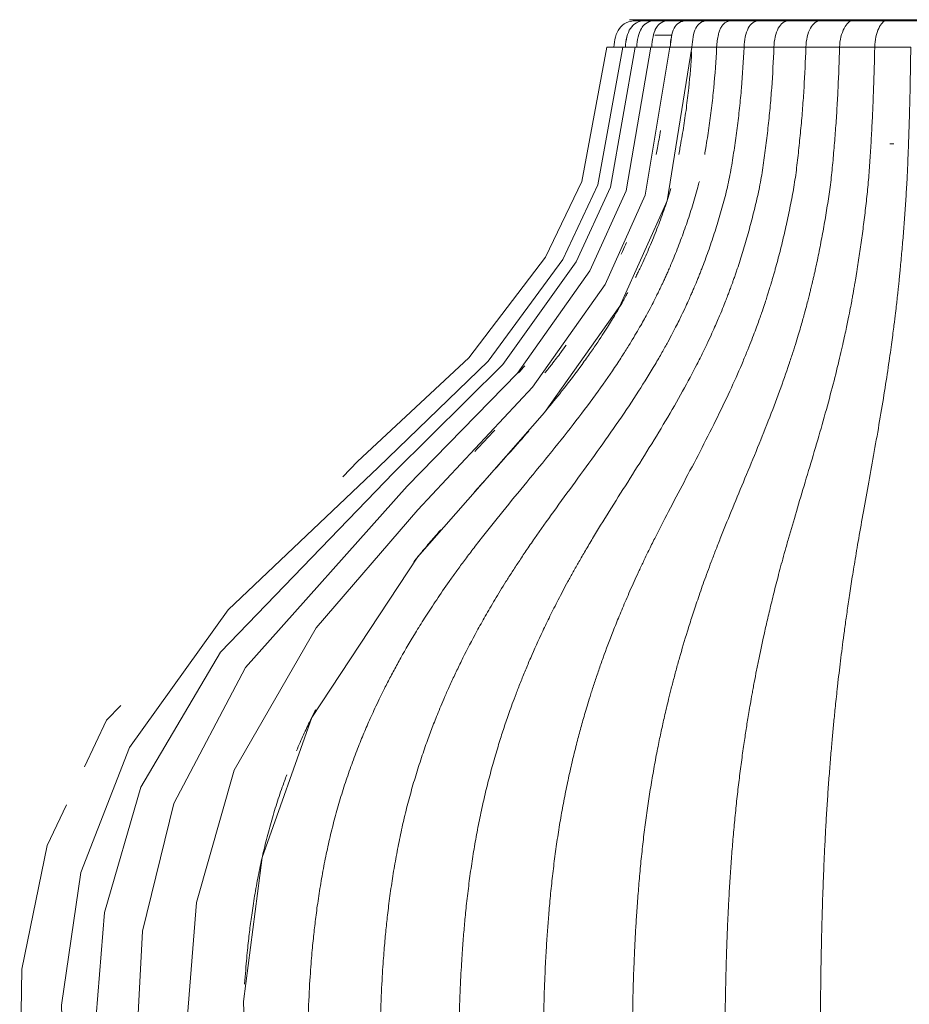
# Model space of a CAD drawing. Header units: millimetres. Extents: x 6411 to 7832, y 842 to 6668.
# Tile 4 of 14: x 6412 to 6599, y 1161 to 1368. Entities that reach past the tile are written whole.
import ezdxf

# ---------------------------------------------------------------- set-up
doc = ezdxf.new("R2010")
doc.units = ezdxf.units.MM
doc.layers.add('Lighthing Fixture Detail Wide Black', color=7, linetype='Continuous', lineweight=20)
doc.layers.add('Luminarias', color=7, linetype='Continuous', lineweight=20)

# ---------------------------------------------------------------- blocks, each defined once
blk = doc.blocks.new('28301 - ISABELLE_400_dwg-556170-Alzado_PDF')
at = {"lineweight": 9}
for p, q in [((6541.55, 1367.32), (6541.51, 1367.32)), ((6541.58, 1367.32), (6541.56, 1367.32)), ((6542.04, 1367.32), (6541.63, 1367.32)), ((6542.04, 1367.32), (6541.65, 1367.32)), ((6542.4, 1367.32), (6542.14, 1367.32)), ((6542.25, 1367.32), (6543.61, 1367.32)), ((6543.01, 1367.32), (6542.34, 1367.32)), ((6543.04, 1367.32), (6542.4, 1367.32)), ((6543.22, 1367.32), (6543.06, 1367.32)), ((6543.9, 1367.32), (6543.46, 1367.32)), ((6543.61, 1367.32), (6545.72, 1367.32)), ((6544.58, 1367.32), (6543.9, 1367.32)), ((6545.13, 1367.32), (6544.58, 1367.32)), ((6546.12, 1367.32), (6545.13, 1367.32)), ((6545.72, 1367.32), (6548.58, 1367.32)), ((6547.8, 1367.32), (6546.12, 1367.32)), ((6549.04, 1367.32), (6547.8, 1367.32)), ((6548.58, 1367.32), (6552.22, 1367.32)), ((6552.63, 1367.32), (6549.04, 1367.32)), ((6552.22, 1367.32), (6556.6, 1367.32)), ((6556.87, 1367.32), (6552.63, 1367.32)), ((6556.6, 1367.32), (6561.68, 1367.32)), ((6557.82, 1367.32), (6556.87, 1367.32)), ((6560.36, 1367.32), (6558.02, 1367.32)), ((6561.69, 1367.32), (6560.44, 1367.32)), ((6563, 1367.32), (6561.7, 1367.32)), ((6565.69, 1367.32), (6563.06, 1367.32)), ((6567.09, 1367.32), (6565.91, 1367.32)), ((6572.97, 1367.32), (6567.09, 1367.32)), ((6579.3, 1367.32), (6572.97, 1367.32)), ((6585.99, 1367.32), (6579.3, 1367.32)), ((6592.98, 1367.32), (6585.99, 1367.32)), ((6600.2, 1367.32), (6592.98, 1367.32))]:
    blk.add_line(p, q, dxfattribs=at)
at = {"lineweight": 9, "flags": 128}
for points in [[(6541.52, 1367.32), (6544.65, 1367.32), (6545.82, 1367.32), (6546.55, 1367.43), (6546.83, 1367.57)], [(6546.16, 1364.32), (6545.65, 1364.32), (6547.41, 1364.32), (6549.29, 1364.32)], [(6538.91, 1361.79), (6533.68, 1332.96), (6526.32, 1317.26), (6510.64, 1295.92), (6487.58, 1273.68), (6456.12, 1243.79), (6435.38, 1214.93), (6425.16, 1188.73), (6421.1, 1160.9), (6422.17, 1127.01), (6429.66, 1094.01), (6442.63, 1066.06), (6461.43, 1040.6), (6484.82, 1019.41), (6513.39, 1001.9), (6546.06, 989.19), (6554.13, 987.54)], [(6541.51, 1361.79), (6536.29, 1332.43), (6529.12, 1316.79), (6513.7, 1295.28), (6490.86, 1272.6), (6454.51, 1234.93), (6437.79, 1206.64), (6430.12, 1180.29), (6427.68, 1149.95), (6431.18, 1113.09), (6440.88, 1081.75), (6456.17, 1054.26), (6476.74, 1030.28), (6501.89, 1010.56), (6531.56, 995.17), (6564.74, 984.97), (6570.81, 984.18)], [(6544.81, 1361.79), (6539.61, 1331.71), (6531.98, 1314.89), (6516.78, 1293.45), (6493.63, 1269.76), (6459.72, 1231.74), (6444.69, 1203.16), (6438.13, 1176.4), (6436.48, 1144.47), (6441.01, 1106.97), (6451.48, 1075.99), (6467.52, 1048.53), (6488.41, 1025.23), (6513.81, 1006.25), (6543.18, 992.03), (6575.57, 983.23), (6593.18, 980.88), (6596.69, 980.67)], [(6548.79, 1361.79), (6543.59, 1330.78), (6535.2, 1312.06), (6519.97, 1290.47), (6495.88, 1264.8), (6474.54, 1240.04), (6457.38, 1210.19), (6449.44, 1182.4), (6446.91, 1150.84), (6450.22, 1112.09), (6459.72, 1079.24), (6474.67, 1050.73), (6494.44, 1026.55), (6518.42, 1007.06), (6546.14, 992.47), (6576.62, 983.44), (6582.67, 982.79)], [(6553.4, 1361.79), (6548.19, 1329.58), (6538.31, 1307.48), (6522.46, 1285.22), (6495.79, 1254.83), (6473.62, 1221.22), (6463.21, 1191.86), (6459.34, 1161.69), (6460.48, 1123.94), (6468.02, 1087.65), (6480.95, 1057.34), (6498.91, 1031.22), (6520.73, 1010.44), (6546.18, 994.67), (6574.23, 984.57), (6583.28, 983.25)], [(6535.53, 1361.79), (6530.29, 1333.6), (6522.65, 1317.76), (6506.63, 1296.66), (6483.25, 1274.92), (6480.15, 1271.72)], [(6433.58, 1223.73), (6430.6, 1220.66), (6425.95, 1210.9)], [(6422.16, 1202.93), (6418.1, 1194.39), (6412.81, 1168.47), (6412.35, 1136.87), (6418.22, 1103.03), (6429.85, 1074.53), (6437, 1063.92)]]:
    blk.add_lwpolyline(points, dxfattribs=at)
at = {"lineweight": 9}
for points in [[(6537.02, 1361.79), (6537.07, 1362.53), (6537.3, 1364), (6538.11, 1365.83), (6539.53, 1367.04), (6540.86, 1367.33), (6541.61, 1367.32)], [(6539.44, 1361.79), (6539.49, 1362.54), (6539.69, 1364), (6540.4, 1365.85), (6541.7, 1367.05), (6542.93, 1367.33), (6543.63, 1367.32)], [(6541.54, 1367.32), (6541.52, 1367.32), (6541.52, 1367.32), (6541.51, 1367.32)], [(6542.28, 1367.32), (6542.11, 1367.32), (6541.83, 1367.32), (6541.67, 1367.32), (6541.61, 1367.32)], [(6541.83, 1361.79), (6541.88, 1362.54), (6542.06, 1364.01), (6542.7, 1365.86), (6543.89, 1367.05), (6545.05, 1367.33), (6545.73, 1367.32)], [(6542.28, 1367.32), (6542.14, 1367.32), (6542, 1367.32), (6541.87, 1367.31)], [(6541.87, 1367.31), (6542, 1367.32), (6542.14, 1367.32), (6542.28, 1367.32)], [(6543.63, 1367.32), (6543.35, 1367.32), (6542.84, 1367.32), (6542.45, 1367.32), (6542.28, 1367.32)], [(6545.73, 1367.32), (6545.32, 1367.32), (6544.57, 1367.32), (6543.93, 1367.32), (6543.63, 1367.32)], [(6544.98, 1361.79), (6545.03, 1362.54), (6545.19, 1364.01), (6545.77, 1365.86), (6546.87, 1367.06), (6547.96, 1367.33), (6548.6, 1367.32)], [(6548.6, 1367.32), (6548.06, 1367.32), (6547.05, 1367.32), (6546.15, 1367.32), (6545.73, 1367.32)], [(6552.23, 1367.32), (6551.57, 1367.32), (6550.3, 1367.32), (6549.14, 1367.32), (6548.6, 1367.32)], [(6548.85, 1361.79), (6548.9, 1362.54), (6549.05, 1364.01), (6549.6, 1365.87), (6550.62, 1367.06), (6551.63, 1367.32), (6552.23, 1367.32)], [(6556.62, 1367.32), (6555.83, 1367.32), (6554.31, 1367.32), (6552.91, 1367.32), (6552.23, 1367.32)], [(6553.4, 1361.79), (6553.45, 1362.54), (6553.6, 1364.01), (6554.14, 1365.87), (6555.12, 1367.06), (6556.06, 1367.32), (6556.62, 1367.32)], [(6561.69, 1367.32), (6560.8, 1367.32), (6559.05, 1367.32), (6557.41, 1367.32), (6556.62, 1367.32)], [(6567.38, 1367.32), (6566.39, 1367.32), (6564.44, 1367.32), (6562.59, 1367.32), (6561.69, 1367.32)], [(6573.59, 1367.32), (6572.51, 1367.32), (6570.4, 1367.32), (6568.38, 1367.32), (6567.38, 1367.32)], [(6580.18, 1367.32), (6579.05, 1367.32), (6576.81, 1367.32), (6574.65, 1367.32), (6573.59, 1367.32)], [(6587.03, 1367.32), (6585.86, 1367.32), (6583.55, 1367.32), (6581.29, 1367.32), (6580.18, 1367.32)], [(6587.03, 1367.32), (6586.78, 1367.33), (6586.21, 1367.06), (6585.3, 1365.86), (6584.61, 1364.01), (6584.4, 1362.54), (6584.38, 1361.79)], [(6594.01, 1367.32), (6592.83, 1367.32), (6590.48, 1367.32), (6588.17, 1367.32), (6587.03, 1367.32)], [(6594.01, 1367.32), (6593.83, 1367.33), (6593.38, 1367.05), (6592.59, 1365.86), (6591.95, 1364.01), (6591.76, 1362.54), (6591.75, 1361.79)], [(6600.99, 1367.32), (6599.82, 1367.32), (6597.47, 1367.32), (6595.16, 1367.32), (6594.01, 1367.32)], [(6541.25, 1366.57), (6541.11, 1366.46), (6540.97, 1366.33), (6540.84, 1366.18)], [(6543.54, 1366.63), (6543.25, 1366.39), (6543, 1366.09), (6542.79, 1365.75)], [(6545.86, 1365.75), (6546.14, 1366.26), (6546.5, 1366.66), (6546.96, 1366.93)], [(6550.7, 1366.93), (6550.28, 1366.66), (6549.6, 1365.87), (6549.23, 1364.63), (6549.1, 1363.95)], [(6549.1, 1363.95), (6549.23, 1364.63), (6549.6, 1365.87), (6550.28, 1366.66), (6550.7, 1366.93)], [(6553.4, 1361.79), (6553.45, 1362.54), (6553.6, 1364.01), (6554.14, 1365.87), (6554.79, 1366.67), (6555.19, 1366.93)], [(6518.32, 1294.99), (6517.91, 1294.5), (6517.48, 1293.99), (6517.04, 1293.48)], [(6512.03, 1281.46), (6510.66, 1279.98), (6509.25, 1278.49), (6507.82, 1277.01)]]:
    blk.add_open_spline(points, degree=3, dxfattribs=at)
for points, knots in [([(6543.63, 1367.32), (6542.93, 1367.33), (6541.7, 1367.05), (6539.97, 1365.45), (6539.54, 1363.28), (6539.44, 1361.79)], [0, 0, 0, 0, 0.25, 0.5, 1, 1, 1, 1]), ([(6541.66, 1367.32), (6541.7, 1367.32), (6541.8, 1367.32), (6541.93, 1367.32), (6542, 1367.32)], [0.2064674, 0.2064674, 0.2064674, 0.2064674, 0.5, 0.75, 0.75, 0.75, 0.75]), ([(6545.73, 1367.32), (6545.05, 1367.33), (6543.89, 1367.05), (6542.31, 1365.46), (6541.93, 1363.29), (6541.83, 1361.79)], [0, 0, 0, 0, 0.25, 0.5, 1, 1, 1, 1]), ([(6542.27, 1367.32), (6542.43, 1367.32), (6542.68, 1367.32), (6542.97, 1367.32), (6543.05, 1367.32)], [0.0474376, 0.0474376, 0.0474376, 0.0474376, 0.5, 0.6568787, 0.6568787, 0.6568787, 0.6568787]), ([(6548.6, 1367.32), (6547.96, 1367.33), (6546.87, 1367.06), (6545.41, 1365.46), (6545.08, 1363.29), (6544.98, 1361.79)], [0, 0, 0, 0, 0.25, 0.5, 1, 1, 1, 1]), ([(6552.23, 1367.32), (6551.63, 1367.32), (6550.62, 1367.06), (6549.26, 1365.47), (6548.94, 1363.29), (6548.85, 1361.79)], [0, 0, 0, 0, 0.25, 0.5, 1, 1, 1, 1]), ([(6556.62, 1367.32), (6556.06, 1367.32), (6555.12, 1367.06), (6553.81, 1365.47), (6553.49, 1363.29), (6553.4, 1361.79)], [0, 0, 0, 0, 0.25, 0.5, 1, 1, 1, 1]), ([(6561.69, 1367.32), (6561.48, 1367.32), (6561.06, 1367.28), (6560.46, 1367.03), (6559.94, 1366.59), (6559.51, 1365.99), (6559.17, 1365.23), (6558.9, 1364.32), (6558.69, 1363.19), (6558.61, 1362.26), (6558.58, 1361.79)], [0, 0, 0, 0, 0.111111, 0.222222, 0.333333, 0.444444, 0.555556, 0.666667, 0.833333, 1, 1, 1, 1]), ([(6567.38, 1367.32), (6566.94, 1367.32), (6566.13, 1367.06), (6564.83, 1365.47), (6564.41, 1363.29), (6564.34, 1361.79)], [0, 0, 0, 0, 0.25, 0.5, 1, 1, 1, 1]), ([(6564.34, 1361.79), (6564.41, 1363.29), (6564.83, 1365.47), (6566.13, 1367.06), (6566.94, 1367.32), (6567.38, 1367.32)], [0, 0, 0, 0, 0.5, 0.75, 1, 1, 1, 1]), ([(6573.59, 1367.32), (6573.21, 1367.32), (6572.46, 1367.06), (6571.15, 1365.47), (6570.66, 1363.29), (6570.6, 1361.79)], [0, 0, 0, 0, 0.25, 0.5, 1, 1, 1, 1]), ([(6570.6, 1361.79), (6570.66, 1363.29), (6571.15, 1365.47), (6572.46, 1367.06), (6573.21, 1367.32), (6573.59, 1367.32)], [0, 0, 0, 0, 0.5, 0.75, 1, 1, 1, 1]), ([(6580.18, 1367.32), (6579.86, 1367.32), (6579.2, 1367.06), (6577.9, 1365.47), (6577.36, 1363.29), (6577.31, 1361.79)], [0, 0, 0, 0, 0.25, 0.5, 1, 1, 1, 1]), ([(6577.31, 1361.79), (6577.36, 1363.29), (6577.9, 1365.47), (6579.2, 1367.06), (6579.86, 1367.32), (6580.18, 1367.32)], [0, 0, 0, 0, 0.5, 0.75, 1, 1, 1, 1]), ([(6584.38, 1361.79), (6584.42, 1363.29), (6584.99, 1365.46), (6586.21, 1367.06), (6586.78, 1367.33), (6587.03, 1367.32)], [0, 0, 0, 0, 0.5, 0.75, 1, 1, 1, 1]), ([(6591.75, 1361.79), (6591.77, 1363.29), (6592.32, 1365.46), (6593.38, 1367.05), (6593.83, 1367.33), (6594.01, 1367.32)], [0, 0, 0, 0, 0.5, 0.75, 1, 1, 1, 1]), ([(6546.96, 1366.93), (6546.5, 1366.66), (6545.89, 1365.99), (6545.52, 1365.03), (6545.4, 1364.6)], [0.25, 0.25, 0.25, 0.25, 0.5, 0.6671914, 0.6671914, 0.6671914, 0.6671914]), ([(6555.19, 1366.93), (6554.79, 1366.67), (6553.81, 1365.47), (6553.49, 1363.29), (6553.4, 1361.79)], [0.25, 0.25, 0.25, 0.25, 0.5, 1, 1, 1, 1]), ([(6564.34, 1361.79), (6564.22, 1358.94), (6563.95, 1354.68), (6563.41, 1349.04), (6562.91, 1344.84), (6562.32, 1340.67), (6561.69, 1336.51), (6560.89, 1332.43), (6559.84, 1328.5), (6558.71, 1324.63), (6557.69, 1321.47), (6556.83, 1318.98), (6556.16, 1317.13), (6555.58, 1315.61), (6555.11, 1314.41), (6554.75, 1313.5), (6554.41, 1312.67), (6554.04, 1311.79), (6553.68, 1310.94), (6553.31, 1310.09), (6552.76, 1308.86), (6551.92, 1306.99), (6550.26, 1303.59), (6548.76, 1300.72), (6547.16, 1297.81), (6545.23, 1294.48), (6542.31, 1289.72), (6538.15, 1283.47), (6533.57, 1277), (6528.87, 1270.57), (6524.35, 1264.38), (6520.96, 1259.61), (6518.6, 1256.17), (6517.05, 1253.86), (6515.67, 1251.74), (6513.93, 1249.02), (6512.01, 1245.87), (6510.01, 1242.44), (6507.69, 1238.27), (6505.77, 1234.58), (6504.09, 1231.13), (6503.08, 1228.98), (6502.32, 1227.3), (6501.64, 1225.77), (6500.9, 1224.06), (6500.16, 1222.25), (6499.29, 1220.08), (6498.53, 1218.11), (6497.76, 1216.01), (6497.14, 1214.24), (6496.5, 1212.34), (6495.69, 1209.82), (6494.72, 1206.6), (6493.66, 1202.69), (6492.69, 1198.7), (6491.83, 1194.66), (6491.07, 1190.56), (6490.51, 1187.11), (6490.11, 1184.34), (6489.83, 1182.22), (6489.59, 1180.22), (6489.32, 1177.82), (6489.03, 1174.95), (6488.69, 1170.98), (6488.34, 1165.66), (6488.03, 1158.19), (6487.92, 1149.36), (6488.06, 1141.57), (6488.3, 1135.46), (6488.55, 1131.1), (6488.85, 1126.87), (6489.34, 1121.21), (6490.12, 1114.2), (6491.34, 1105.86), (6493.35, 1094.93), (6496.63, 1081.66), (6503.33, 1061.54), (6514.2, 1038.87), (6530.52, 1016.81), (6547.46, 1001.39), (6563.95, 991.1), (6576.77, 985.77), (6587.19, 982.83), (6593.02, 981.68), (6596.23, 981.18), (6596.82, 981.1)], [0, 0, 0, 0, 0.0263158, 0.0394737, 0.0526316, 0.0657895, 0.0789474, 0.0921053, 0.1052632, 0.1184211, 0.1315789, 0.1381579, 0.1447368, 0.1513158, 0.1546053, 0.1578947, 0.1611842, 0.1644737, 0.1710526, 0.1776316, 0.1842105, 0.1973684, 0.2039474, 0.2105263, 0.2138158, 0.2171053, 0.2236842, 0.2302632, 0.2368421, 0.2434211, 0.25, 0.2565789, 0.2598684, 0.2631579, 0.2664474, 0.2697368, 0.2763158, 0.2828947, 0.2894737, 0.3026316, 0.3092105, 0.3157895, 0.3190789, 0.3223684, 0.3289474, 0.3355263, 0.3421053, 0.3552632, 0.3618421, 0.3684211, 0.375, 0.3815789, 0.3947368, 0.4078947, 0.4210526, 0.4342105, 0.4473684, 0.4605263, 0.4671053, 0.4736842, 0.4802632, 0.4868421, 0.5, 0.5131579, 0.5263158, 0.5394737, 0.5526316, 0.5657895, 0.5723684, 0.5789474, 0.5855263, 0.5921053, 0.6052632, 0.6184211, 0.6315789, 0.6578947, 0.6842105, 0.7368421, 0.7894737, 0.8421053, 0.8815789, 0.9210526, 0.9407895, 0.9605263, 0.9649123, 0.9649123, 0.9649123, 0.9649123]), ([(6570.6, 1361.79), (6570.5, 1358.94), (6570.27, 1354.68), (6569.8, 1349.04), (6569.37, 1344.84), (6568.86, 1340.67), (6568.31, 1336.51), (6567.62, 1332.43), (6566.71, 1328.5), (6565.73, 1324.63), (6564.85, 1321.47), (6564.1, 1318.98), (6563.52, 1317.13), (6563.03, 1315.61), (6562.62, 1314.41), (6562.3, 1313.5), (6562.01, 1312.67), (6561.69, 1311.79), (6561.38, 1310.94), (6561.06, 1310.09), (6560.59, 1308.86), (6559.85, 1306.99), (6558.42, 1303.59), (6557.12, 1300.72), (6555.73, 1297.81), (6554.07, 1294.48), (6551.54, 1289.72), (6547.93, 1283.47), (6543.98, 1277), (6539.91, 1270.57), (6535.99, 1264.38), (6533.06, 1259.61), (6531.02, 1256.17), (6529.68, 1253.86), (6528.48, 1251.74), (6526.98, 1249.02), (6525.32, 1245.87), (6523.58, 1242.44), (6521.57, 1238.27), (6519.92, 1234.58), (6518.46, 1231.13), (6517.59, 1228.98), (6516.93, 1227.3), (6516.34, 1225.77), (6515.7, 1224.06), (6515.06, 1222.25), (6514.3, 1220.08), (6513.65, 1218.11), (6512.99, 1216.01), (6512.45, 1214.24), (6511.89, 1212.34), (6511.19, 1209.82), (6510.35, 1206.6), (6509.43, 1202.69), (6508.6, 1198.7), (6507.85, 1194.66), (6507.19, 1190.56), (6506.71, 1187.11), (6506.37, 1184.34), (6506.12, 1182.22), (6505.91, 1180.22), (6505.68, 1177.82), (6505.43, 1174.95), (6505.14, 1170.98), (6504.83, 1165.66), (6504.56, 1158.19), (6504.47, 1149.36), (6504.59, 1141.57), (6504.8, 1135.46), (6505.01, 1131.1), (6505.27, 1126.87), (6505.69, 1121.21), (6506.37, 1114.2), (6507.42, 1105.86), (6509.17, 1094.93), (6512, 1081.66), (6517.81, 1061.54), (6527.21, 1038.87), (6541.34, 1016.81), (6556, 1001.39), (6570.27, 991.1), (6581.36, 985.77), (6590.38, 982.83), (6595.42, 981.68), (6598.21, 981.18), (6598.71, 981.1)], [0, 0, 0, 0, 0.0263158, 0.0394737, 0.0526316, 0.0657895, 0.0789474, 0.0921053, 0.1052632, 0.1184211, 0.1315789, 0.1381579, 0.1447368, 0.1513158, 0.1546053, 0.1578947, 0.1611842, 0.1644737, 0.1710526, 0.1776316, 0.1842105, 0.1973684, 0.2039474, 0.2105263, 0.2138158, 0.2171053, 0.2236842, 0.2302632, 0.2368421, 0.2434211, 0.25, 0.2565789, 0.2598684, 0.2631579, 0.2664474, 0.2697368, 0.2763158, 0.2828947, 0.2894737, 0.3026316, 0.3092105, 0.3157895, 0.3190789, 0.3223684, 0.3289474, 0.3355263, 0.3421053, 0.3552632, 0.3618421, 0.3684211, 0.375, 0.3815789, 0.3947368, 0.4078947, 0.4210526, 0.4342105, 0.4473684, 0.4605263, 0.4671053, 0.4736842, 0.4802632, 0.4868421, 0.5, 0.5131579, 0.5263158, 0.5394737, 0.5526316, 0.5657895, 0.5723684, 0.5789474, 0.5855263, 0.5921053, 0.6052632, 0.6184211, 0.6315789, 0.6578947, 0.6842105, 0.7368421, 0.7894737, 0.8421053, 0.8815789, 0.9210526, 0.9407895, 0.9605263, 0.9649123, 0.9649123, 0.9649123, 0.9649123]), ([(6577.31, 1361.79), (6577.22, 1358.94), (6577.03, 1354.68), (6576.64, 1349.04), (6576.28, 1344.84), (6575.85, 1340.67), (6575.4, 1336.51), (6574.82, 1332.43), (6574.06, 1328.5), (6573.25, 1324.63), (6572.51, 1321.47), (6571.89, 1318.98), (6571.41, 1317.13), (6570.99, 1315.61), (6570.65, 1314.41), (6570.39, 1313.5), (6570.15, 1312.67), (6569.88, 1311.79), (6569.62, 1310.94), (6569.35, 1310.09), (6568.96, 1308.86), (6568.35, 1306.99), (6567.15, 1303.59), (6566.07, 1300.72), (6564.91, 1297.81), (6563.53, 1294.48), (6561.42, 1289.72), (6558.41, 1283.47), (6555.12, 1277), (6551.72, 1270.57), (6548.46, 1264.38), (6546.01, 1259.61), (6544.31, 1256.17), (6543.19, 1253.86), (6542.2, 1251.74), (6540.95, 1249.02), (6539.56, 1245.87), (6538.12, 1242.44), (6536.44, 1238.27), (6535.06, 1234.58), (6533.84, 1231.13), (6533.12, 1228.98), (6532.57, 1227.3), (6532.08, 1225.77), (6531.55, 1224.06), (6531.01, 1222.25), (6530.38, 1220.08), (6529.84, 1218.11), (6529.28, 1216.01), (6528.83, 1214.24), (6528.37, 1212.34), (6527.78, 1209.82), (6527.09, 1206.6), (6526.32, 1202.69), (6525.62, 1198.7), (6525, 1194.66), (6524.45, 1190.56), (6524.05, 1187.11), (6523.76, 1184.34), (6523.56, 1182.22), (6523.39, 1180.22), (6523.19, 1177.82), (6522.98, 1174.95), (6522.74, 1170.98), (6522.48, 1165.66), (6522.26, 1158.19), (6522.18, 1149.36), (6522.28, 1141.57), (6522.46, 1135.46), (6522.63, 1131.1), (6522.85, 1126.87), (6523.2, 1121.21), (6523.77, 1114.2), (6524.65, 1105.86), (6526.1, 1094.93), (6528.46, 1081.66), (6533.3, 1061.54), (6541.14, 1038.87), (6552.91, 1016.81), (6565.13, 1001.39), (6577.03, 991.1), (6586.28, 985.77), (6593.79, 982.83), (6599.47, 981.27), (6604.23, 980.44), (6607.56, 980.08), (6609.46, 979.92), (6610.42, 979.86), (6610.89, 979.85)], [0, 0, 0, 0, 0.026316, 0.039474, 0.052632, 0.065789, 0.078947, 0.092105, 0.105263, 0.118421, 0.131579, 0.138158, 0.144737, 0.151316, 0.154605, 0.157895, 0.161184, 0.164474, 0.171053, 0.177632, 0.184211, 0.197368, 0.203947, 0.210526, 0.213816, 0.217105, 0.223684, 0.230263, 0.236842, 0.243421, 0.25, 0.256579, 0.259868, 0.263158, 0.266447, 0.269737, 0.276316, 0.282895, 0.289474, 0.302632, 0.309211, 0.315789, 0.319079, 0.322368, 0.328947, 0.335526, 0.342105, 0.355263, 0.361842, 0.368421, 0.375, 0.381579, 0.394737, 0.407895, 0.421053, 0.434211, 0.447368, 0.460526, 0.467105, 0.473684, 0.480263, 0.486842, 0.5, 0.513158, 0.526316, 0.539474, 0.552632, 0.565789, 0.572368, 0.578947, 0.585526, 0.592105, 0.605263, 0.618421, 0.631579, 0.657895, 0.684211, 0.736842, 0.789474, 0.842105, 0.881579, 0.921053, 0.940789, 0.960526, 0.980263, 0.990132, 0.995066, 1, 1, 1, 1]), ([(6535.9, 1361.79), (6535.7, 1361.79), (6535.52, 1361.79), (6535.52, 1361.79), (6535.55, 1361.79)], [0.2461202, 0.2461202, 0.2461202, 0.2461202, 0.4444444, 0.5555556, 0.5555556, 0.5555556, 0.5555556]), ([(6537.02, 1361.79), (6536.87, 1361.79), (6536.4, 1361.79), (6536.02, 1361.79), (6535.92, 1361.79), (6535.91, 1361.79)], [0.1362573, 0.1362573, 0.1362573, 0.1362573, 0.2222222, 0.4444444, 0.5555556, 0.5555556, 0.5555556, 0.5555556]), ([(6538.91, 1361.79), (6538.6, 1361.79), (6537.9, 1361.79), (6537.3, 1361.79), (6537.06, 1361.79), (6537.03, 1361.79), (6537.03, 1361.79)], [0.0764967, 0.0764967, 0.0764967, 0.0764967, 0.2222222, 0.4444444, 0.5833333, 0.6666667, 0.6666667, 0.6666667, 0.6666667]), ([(6541.5, 1361.79), (6541.06, 1361.79), (6540.2, 1361.79), (6539.42, 1361.79), (6539, 1361.79), (6538.89, 1361.79), (6538.91, 1361.79), (6538.92, 1361.79)], [0.0449091, 0.0449091, 0.0449091, 0.0449091, 0.2222222, 0.4444444, 0.5833333, 0.7222222, 0.7777778, 0.7777778, 0.7777778, 0.7777778]), ([(6584.38, 1361.79), (6584.31, 1358.94), (6584.16, 1354.68), (6583.85, 1349.04), (6583.57, 1344.84), (6583.23, 1340.67), (6582.88, 1336.51), (6582.42, 1332.43), (6581.82, 1328.5), (6581.18, 1324.63), (6580.59, 1321.47), (6580.1, 1318.98), (6579.72, 1317.13), (6579.4, 1315.61), (6579.13, 1314.41), (6578.92, 1313.5), (6578.73, 1312.67), (6578.52, 1311.79), (6578.31, 1310.94), (6578.1, 1310.09), (6577.79, 1308.86), (6577.31, 1306.99), (6576.36, 1303.59), (6575.51, 1300.72), (6574.6, 1297.81), (6573.5, 1294.48), (6571.84, 1289.72), (6569.47, 1283.47), (6566.86, 1277), (6564.19, 1270.57), (6561.61, 1264.38), (6559.68, 1259.61), (6558.34, 1256.17), (6557.45, 1253.86), (6556.67, 1251.74), (6555.68, 1249.02), (6554.58, 1245.87), (6553.44, 1242.44), (6552.12, 1238.27), (6551.03, 1234.58), (6550.07, 1231.13), (6549.5, 1228.98), (6549.07, 1227.3), (6548.68, 1225.77), (6548.26, 1224.06), (6547.83, 1222.25), (6547.34, 1220.08), (6546.91, 1218.11), (6546.47, 1216.01), (6546.12, 1214.24), (6545.75, 1212.34), (6545.29, 1209.82), (6544.74, 1206.6), (6544.13, 1202.69), (6543.58, 1198.7), (6543.09, 1194.66), (6542.66, 1190.56), (6542.34, 1187.11), (6542.12, 1184.34), (6541.96, 1182.22), (6541.82, 1180.22), (6541.66, 1177.82), (6541.5, 1174.95), (6541.31, 1170.98), (6541.1, 1165.66), (6540.93, 1158.19), (6540.87, 1149.36), (6540.94, 1141.57), (6541.08, 1135.46), (6541.22, 1131.1), (6541.39, 1126.87), (6541.67, 1121.21), (6542.12, 1114.2), (6542.81, 1105.86), (6543.96, 1094.93), (6545.82, 1081.66), (6549.64, 1061.54), (6555.83, 1038.87), (6565.13, 1016.81), (6574.77, 1001.39), (6584.16, 991.1), (6591.46, 985.77), (6597.39, 982.83), (6601.88, 981.27), (6605.63, 980.44), (6608.26, 980.08), (6609.76, 979.92), (6610.52, 979.86), (6610.89, 979.85)], [0, 0, 0, 0, 0.026316, 0.039474, 0.052632, 0.065789, 0.078947, 0.092105, 0.105263, 0.118421, 0.131579, 0.138158, 0.144737, 0.151316, 0.154605, 0.157895, 0.161184, 0.164474, 0.171053, 0.177632, 0.184211, 0.197368, 0.203947, 0.210526, 0.213816, 0.217105, 0.223684, 0.230263, 0.236842, 0.243421, 0.25, 0.256579, 0.259868, 0.263158, 0.266447, 0.269737, 0.276316, 0.282895, 0.289474, 0.302632, 0.309211, 0.315789, 0.319079, 0.322368, 0.328947, 0.335526, 0.342105, 0.355263, 0.361842, 0.368421, 0.375, 0.381579, 0.394737, 0.407895, 0.421053, 0.434211, 0.447368, 0.460526, 0.467105, 0.473684, 0.480263, 0.486842, 0.5, 0.513158, 0.526316, 0.539474, 0.552632, 0.565789, 0.572368, 0.578947, 0.585526, 0.592105, 0.605263, 0.618421, 0.631579, 0.657895, 0.684211, 0.736842, 0.789474, 0.842105, 0.881579, 0.921053, 0.940789, 0.960526, 0.980263, 0.990132, 0.995066, 1, 1, 1, 1]), ([(6544.82, 1361.79), (6544.29, 1361.79), (6543.27, 1361.79), (6542.31, 1361.79), (6541.76, 1361.79), (6541.55, 1361.79), (6541.51, 1361.79), (6541.51, 1361.79)], [0.0205493, 0.0205493, 0.0205493, 0.0205493, 0.2222222, 0.4444444, 0.5833333, 0.7222222, 0.7777778, 0.7777778, 0.7777778, 0.7777778]), ([(6548.85, 1361.79), (6548.24, 1361.79), (6547.09, 1361.79), (6545.96, 1361.79), (6545.27, 1361.79), (6544.89, 1361.79), (6544.8, 1361.79), (6544.82, 1361.79), (6544.82, 1361.79)], [0, 0, 0, 0, 0.2222222, 0.4444444, 0.5833333, 0.7222222, 0.8611111, 0.8888889, 0.8888889, 0.8888889, 0.8888889]), ([(6553.4, 1361.79), (6552.77, 1361.79), (6551.58, 1361.79), (6550.32, 1361.79), (6549.51, 1361.79), (6549.01, 1361.79), (6548.83, 1361.79), (6548.8, 1361.79), (6548.79, 1361.79)], [0, 0, 0, 0, 0.2222222, 0.4444444, 0.5833333, 0.7222222, 0.8611111, 0.8888889, 0.8888889, 0.8888889, 0.8888889]), ([(6558.58, 1361.79), (6557.95, 1361.79), (6556.71, 1361.79), (6555.35, 1361.79), (6554.41, 1361.79), (6553.81, 1361.79), (6553.44, 1361.79), (6553.38, 1361.79), (6553.4, 1361.79)], [0, 0, 0, 0, 0.222222, 0.444444, 0.583333, 0.722222, 0.861111, 1, 1, 1, 1]), ([(6558.58, 1361.79), (6558.45, 1358.94), (6558.15, 1354.68), (6557.54, 1349.04), (6556.98, 1344.84), (6556.46, 1341.6), (6556.16, 1339.75), (6556.08, 1339.28)], [0, 0, 0, 0, 0.02631579, 0.03947368, 0.05263158, 0.06578947, 0.07017544, 0.07017544, 0.07017544, 0.07017544]), ([(6564.34, 1361.79), (6563.7, 1361.79), (6562.44, 1361.79), (6560.98, 1361.79), (6559.94, 1361.79), (6559.23, 1361.79), (6558.74, 1361.79), (6558.6, 1361.79), (6558.58, 1361.79)], [0, 0, 0, 0, 0.222222, 0.444444, 0.583333, 0.722222, 0.861111, 1, 1, 1, 1]), ([(6591.75, 1361.79), (6591.7, 1358.94), (6591.59, 1354.68), (6591.36, 1349.04), (6591.16, 1344.84), (6590.92, 1340.67), (6590.66, 1336.51), (6590.33, 1332.43), (6589.9, 1328.5), (6589.43, 1324.63), (6589.01, 1321.47), (6588.66, 1318.98), (6588.38, 1317.13), (6588.15, 1315.61), (6587.95, 1314.41), (6587.8, 1313.5), (6587.66, 1312.67), (6587.51, 1311.79), (6587.36, 1310.94), (6587.21, 1310.09), (6586.99, 1308.86), (6586.64, 1306.99), (6585.96, 1303.59), (6585.34, 1300.72), (6584.68, 1297.81), (6583.89, 1294.48), (6582.69, 1289.72), (6580.97, 1283.47), (6579.09, 1277), (6577.16, 1270.57), (6575.3, 1264.38), (6573.91, 1259.61), (6572.94, 1256.17), (6572.3, 1253.86), (6571.73, 1251.74), (6571.02, 1249.02), (6570.23, 1245.87), (6569.4, 1242.44), (6568.45, 1238.27), (6567.66, 1234.58), (6566.97, 1231.13), (6566.55, 1228.98), (6566.24, 1227.3), (6565.96, 1225.77), (6565.66, 1224.06), (6565.35, 1222.25), (6564.99, 1220.08), (6564.68, 1218.11), (6564.37, 1216.01), (6564.11, 1214.24), (6563.85, 1212.34), (6563.51, 1209.82), (6563.11, 1206.6), (6562.68, 1202.69), (6562.28, 1198.7), (6561.93, 1194.66), (6561.61, 1190.56), (6561.38, 1187.11), (6561.22, 1184.34), (6561.11, 1182.22), (6561.01, 1180.22), (6560.89, 1177.82), (6560.78, 1174.95), (6560.64, 1170.98), (6560.49, 1165.66), (6560.36, 1158.19), (6560.32, 1149.36), (6560.37, 1141.57), (6560.48, 1135.46), (6560.58, 1131.1), (6560.7, 1126.87), (6560.9, 1121.21), (6561.22, 1114.2), (6561.72, 1105.86), (6562.55, 1094.93), (6563.9, 1081.66), (6566.66, 1061.54), (6571.13, 1038.87), (6577.84, 1016.81), (6584.81, 1001.39), (6591.59, 991.1), (6596.86, 985.77), (6601.14, 982.83), (6604.38, 981.27), (6607.09, 980.44), (6608.99, 980.08), (6610.08, 979.92), (6610.62, 979.86), (6610.89, 979.85)], [0, 0, 0, 0, 0.026316, 0.039474, 0.052632, 0.065789, 0.078947, 0.092105, 0.105263, 0.118421, 0.131579, 0.138158, 0.144737, 0.151316, 0.154605, 0.157895, 0.161184, 0.164474, 0.171053, 0.177632, 0.184211, 0.197368, 0.203947, 0.210526, 0.213816, 0.217105, 0.223684, 0.230263, 0.236842, 0.243421, 0.25, 0.256579, 0.259868, 0.263158, 0.266447, 0.269737, 0.276316, 0.282895, 0.289474, 0.302632, 0.309211, 0.315789, 0.319079, 0.322368, 0.328947, 0.335526, 0.342105, 0.355263, 0.361842, 0.368421, 0.375, 0.381579, 0.394737, 0.407895, 0.421053, 0.434211, 0.447368, 0.460526, 0.467105, 0.473684, 0.480263, 0.486842, 0.5, 0.513158, 0.526316, 0.539474, 0.552632, 0.565789, 0.572368, 0.578947, 0.585526, 0.592105, 0.605263, 0.618421, 0.631579, 0.657895, 0.684211, 0.736842, 0.789474, 0.842105, 0.881579, 0.921053, 0.940789, 0.960526, 0.980263, 0.990132, 0.995066, 1, 1, 1, 1]), ([(6570.6, 1361.79), (6569.98, 1361.79), (6568.7, 1361.79), (6567.16, 1361.79), (6566.02, 1361.79), (6565.22, 1361.79), (6564.62, 1361.79), (6564.4, 1361.79), (6564.34, 1361.79)], [0, 0, 0, 0, 0.222222, 0.444444, 0.583333, 0.722222, 0.861111, 1, 1, 1, 1]), ([(6577.31, 1361.79), (6576.7, 1361.79), (6575.42, 1361.79), (6573.82, 1361.79), (6572.6, 1361.79), (6571.7, 1361.79), (6571, 1361.79), (6570.7, 1361.79), (6570.6, 1361.79)], [0, 0, 0, 0, 0.222222, 0.444444, 0.583333, 0.722222, 0.861111, 1, 1, 1, 1]), ([(6584.38, 1361.79), (6583.79, 1361.79), (6582.53, 1361.79), (6580.88, 1361.79), (6579.59, 1361.79), (6578.62, 1361.79), (6577.82, 1361.79), (6577.45, 1361.79), (6577.31, 1361.79)], [0, 0, 0, 0, 0.222222, 0.444444, 0.583333, 0.722222, 0.861111, 1, 1, 1, 1]), ([(6599.32, 1361.79), (6599.29, 1358.94), (6599.22, 1354.68), (6599.09, 1349.04), (6598.97, 1344.84), (6598.82, 1340.67), (6598.66, 1336.51), (6598.46, 1332.43), (6598.2, 1328.5), (6597.92, 1324.63), (6597.67, 1321.47), (6597.45, 1318.98), (6597.29, 1317.13), (6597.14, 1315.61), (6597.03, 1314.41), (6596.94, 1313.5), (6596.85, 1312.67), (6596.76, 1311.79), (6596.67, 1310.94), (6596.58, 1310.09), (6596.44, 1308.86), (6596.23, 1306.99), (6595.82, 1303.59), (6595.45, 1300.72), (6595.05, 1297.81), (6594.57, 1294.48), (6593.84, 1289.72), (6592.81, 1283.47), (6591.67, 1277), (6590.51, 1270.57), (6589.38, 1264.38), (6588.54, 1259.61), (6587.95, 1256.17), (6587.57, 1253.86), (6587.22, 1251.74), (6586.79, 1249.02), (6586.31, 1245.87), (6585.82, 1242.44), (6585.24, 1238.27), (6584.76, 1234.58), (6584.34, 1231.13), (6584.09, 1228.98), (6583.9, 1227.3), (6583.74, 1225.77), (6583.55, 1224.06), (6583.37, 1222.25), (6583.15, 1220.08), (6582.96, 1218.11), (6582.77, 1216.01), (6582.62, 1214.24), (6582.46, 1212.34), (6582.26, 1209.82), (6582.02, 1206.6), (6581.75, 1202.69), (6581.51, 1198.7), (6581.3, 1194.66), (6581.11, 1190.56), (6580.97, 1187.11), (6580.87, 1184.34), (6580.8, 1182.22), (6580.74, 1180.22), (6580.67, 1177.82), (6580.6, 1174.95), (6580.52, 1170.98), (6580.43, 1165.66), (6580.35, 1158.19), (6580.33, 1149.36), (6580.36, 1141.57), (6580.42, 1135.46), (6580.48, 1131.1), (6580.56, 1126.87), (6580.68, 1121.21), (6580.87, 1114.2), (6581.17, 1105.86), (6581.68, 1094.93), (6582.49, 1081.66), (6584.16, 1061.54), (6586.86, 1038.87), (6590.91, 1016.81), (6595.13, 1001.39), (6599.22, 991.1), (6602.41, 985.77), (6605, 982.83), (6606.96, 981.27), (6608.6, 980.44), (6609.74, 980.08), (6610.4, 979.92), (6610.73, 979.86), (6610.89, 979.85)], [0, 0, 0, 0, 0.026316, 0.039474, 0.052632, 0.065789, 0.078947, 0.092105, 0.105263, 0.118421, 0.131579, 0.138158, 0.144737, 0.151316, 0.154605, 0.157895, 0.161184, 0.164474, 0.171053, 0.177632, 0.184211, 0.197368, 0.203947, 0.210526, 0.213816, 0.217105, 0.223684, 0.230263, 0.236842, 0.243421, 0.25, 0.256579, 0.259868, 0.263158, 0.266447, 0.269737, 0.276316, 0.282895, 0.289474, 0.302632, 0.309211, 0.315789, 0.319079, 0.322368, 0.328947, 0.335526, 0.342105, 0.355263, 0.361842, 0.368421, 0.375, 0.381579, 0.394737, 0.407895, 0.421053, 0.434211, 0.447368, 0.460526, 0.467105, 0.473684, 0.480263, 0.486842, 0.5, 0.513158, 0.526316, 0.539474, 0.552632, 0.565789, 0.572368, 0.578947, 0.585526, 0.592105, 0.605263, 0.618421, 0.631579, 0.657895, 0.684211, 0.736842, 0.789474, 0.842105, 0.881579, 0.921053, 0.940789, 0.960526, 0.980263, 0.990132, 0.995066, 1, 1, 1, 1]), ([(6591.75, 1361.79), (6591.18, 1361.79), (6589.95, 1361.79), (6588.28, 1361.79), (6586.93, 1361.79), (6585.89, 1361.79), (6585, 1361.79), (6584.56, 1361.79), (6584.38, 1361.79)], [0, 0, 0, 0, 0.222222, 0.444444, 0.583333, 0.722222, 0.861111, 1, 1, 1, 1]), ([(6599.32, 1361.79), (6598.79, 1361.79), (6597.6, 1361.79), (6595.92, 1361.79), (6594.53, 1361.79), (6593.44, 1361.79), (6592.47, 1361.79), (6591.96, 1361.79), (6591.75, 1361.79)], [0, 0, 0, 0, 0.222222, 0.444444, 0.583333, 0.722222, 0.861111, 1, 1, 1, 1]), ([(6553.35, 1360.82), (6553.2, 1358.29), (6552.88, 1354.36), (6552.25, 1349.04), (6551.64, 1344.84), (6551.07, 1341.6), (6550.73, 1339.75), (6550.65, 1339.28)], [0.002993, 0.002993, 0.002993, 0.002993, 0.02631579, 0.03947368, 0.05263158, 0.06578947, 0.07017544, 0.07017544, 0.07017544, 0.07017544]), ([(6546.83, 1344.3), (6546.62, 1343.09), (6546.3, 1341.42), (6545.97, 1339.75), (6545.88, 1339.28)], [0.05433505, 0.05433505, 0.05433505, 0.05433505, 0.06578947, 0.07017544, 0.07017544, 0.07017544, 0.07017544]), ([(6554.96, 1333.65), (6554.86, 1333.25), (6554.43, 1331.51), (6553.53, 1328.5), (6552.26, 1324.63), (6551.11, 1321.47), (6550.14, 1318.98), (6549.39, 1317.13), (6548.75, 1315.61), (6548.22, 1314.41), (6547.81, 1313.5), (6547.43, 1312.67), (6547.01, 1311.79), (6546.61, 1310.94), (6546.19, 1310.09), (6545.58, 1308.86), (6544.63, 1306.99), (6542.76, 1303.59), (6541.08, 1300.72), (6539.28, 1297.81), (6537.12, 1294.48), (6533.83, 1289.72), (6529.15, 1283.47), (6524.02, 1277), (6518.74, 1270.57), (6513.65, 1264.38), (6509.84, 1259.61), (6507.19, 1256.17), (6505.45, 1253.86), (6503.9, 1251.74), (6501.95, 1249.02), (6499.79, 1245.87), (6497.54, 1242.44), (6494.93, 1238.27), (6492.78, 1234.58), (6490.89, 1231.13), (6489.75, 1228.98), (6488.9, 1227.3), (6488.14, 1225.77), (6487.31, 1224.06), (6486.47, 1222.25), (6485.49, 1220.08), (6484.64, 1218.11), (6483.78, 1216.01), (6483.08, 1214.24), (6482.36, 1212.34), (6481.45, 1209.82), (6480.36, 1206.6), (6479.17, 1202.69), (6478.08, 1198.7), (6477.11, 1194.66), (6476.26, 1190.56), (6475.63, 1187.11), (6475.19, 1184.34), (6474.87, 1182.22), (6474.6, 1180.22), (6474.29, 1177.82), (6473.97, 1174.95), (6473.59, 1170.98), (6473.19, 1165.66), (6472.84, 1158.19), (6472.72, 1149.36), (6472.87, 1141.57), (6473.15, 1135.46), (6473.42, 1131.1), (6473.76, 1126.87), (6474.31, 1121.21), (6475.19, 1114.2), (6476.56, 1105.86), (6478.82, 1094.93), (6482.5, 1081.66), (6490.04, 1061.54), (6502.25, 1038.87), (6520.59, 1016.81), (6539.03, 1001.87), (6551.32, 994.9), (6556.31, 992.49)], [0.0882029, 0.0882029, 0.0882029, 0.0882029, 0.0921053, 0.1052632, 0.1184211, 0.1315789, 0.1381579, 0.1447368, 0.1513158, 0.1546053, 0.1578947, 0.1611842, 0.1644737, 0.1710526, 0.1776316, 0.1842105, 0.1973684, 0.2039474, 0.2105263, 0.2138158, 0.2171053, 0.2236842, 0.2302632, 0.2368421, 0.2434211, 0.25, 0.2565789, 0.2598684, 0.2631579, 0.2664474, 0.2697368, 0.2763158, 0.2828947, 0.2894737, 0.3026316, 0.3092105, 0.3157895, 0.3190789, 0.3223684, 0.3289474, 0.3355263, 0.3421053, 0.3552632, 0.3618421, 0.3684211, 0.375, 0.3815789, 0.3947368, 0.4078947, 0.4210526, 0.4342105, 0.4473684, 0.4605263, 0.4671053, 0.4736842, 0.4802632, 0.4868421, 0.5, 0.5131579, 0.5263158, 0.5394737, 0.5526316, 0.5657895, 0.5723684, 0.5789474, 0.5855263, 0.5921053, 0.6052632, 0.6184211, 0.6315789, 0.6578947, 0.6842105, 0.7368421, 0.7894737, 0.8421053, 0.8770644, 0.8770644, 0.8770644, 0.8770644]), ([(6549, 1332.14), (6548.64, 1330.91), (6547.81, 1328.39), (6546.45, 1324.63), (6545.19, 1321.47), (6544.13, 1318.98), (6543.3, 1317.13), (6542.59, 1315.61), (6542.01, 1314.41), (6541.71, 1313.8), (6541.56, 1313.51)], [0.09314893, 0.09314893, 0.09314893, 0.09314893, 0.10526316, 0.11842105, 0.13157895, 0.13815789, 0.14473684, 0.15131579, 0.15460526, 0.15789474, 0.15789474, 0.15789474, 0.15789474]), ([(6539.7, 1320.85), (6539.41, 1320.22), (6539.03, 1319.39), (6538.64, 1318.57), (6538.54, 1318.37)], [0.131578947, 0.131578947, 0.131578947, 0.131578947, 0.138157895, 0.140350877, 0.140350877, 0.140350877, 0.140350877]), ([(6539.93, 1310.37), (6539.88, 1310.27), (6539.67, 1309.89), (6539.11, 1308.86), (6538.07, 1306.99), (6536.01, 1303.59), (6534.17, 1300.72), (6532.18, 1297.81), (6529.81, 1294.48), (6526.68, 1290.36), (6523.9, 1286.93), (6522.74, 1285.54)], [0.1754386, 0.1754386, 0.1754386, 0.1754386, 0.17763158, 0.18421053, 0.19736842, 0.20394737, 0.21052632, 0.21381579, 0.21710526, 0.22368421, 0.22807018, 0.22807018, 0.22807018, 0.22807018]), ([(6527.04, 1299.29), (6526.68, 1298.81), (6525.75, 1297.55), (6524.25, 1295.59), (6523.05, 1294.09), (6522.55, 1293.48)], [0.211550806, 0.211550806, 0.211550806, 0.211550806, 0.213815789, 0.217105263, 0.219298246, 0.219298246, 0.219298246, 0.219298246]), ([(6519.15, 1281.3), (6517.92, 1279.88), (6514.77, 1276.29), (6510.9, 1272), (6508.38, 1269.21), (6507.76, 1268.52)], [0.23245614, 0.23245614, 0.23245614, 0.23245614, 0.23684211, 0.24342105, 0.24561404, 0.24561404, 0.24561404, 0.24561404]), ([(6500.72, 1260.6), (6500.18, 1259.98), (6498.86, 1258.46), (6496.92, 1256.17), (6495.64, 1254.63), (6495.04, 1253.89)], [0.254385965, 0.254385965, 0.254385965, 0.254385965, 0.256578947, 0.259868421, 0.263157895, 0.263157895, 0.263157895, 0.263157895]), ([(6474.46, 1222.86), (6474.36, 1222.67), (6473.97, 1221.89), (6473.07, 1220.08), (6472.14, 1218.11), (6471.19, 1216.01), (6470.68, 1214.83), (6470.42, 1214.22)], [0.33333333, 0.33333333, 0.33333333, 0.33333333, 0.33552632, 0.34210526, 0.35526316, 0.36184211, 0.36842105, 0.36842105, 0.36842105, 0.36842105]), ([(6468.4, 1209.18), (6468.07, 1208.32), (6467.29, 1206.17), (6466.12, 1202.69), (6464.93, 1198.7), (6463.86, 1194.66), (6462.92, 1190.56), (6462.24, 1187.11), (6461.74, 1184.34), (6461.4, 1182.22), (6461.1, 1180.22), (6460.76, 1177.82), (6460.41, 1174.95), (6459.99, 1170.98), (6459.7, 1167.43), (6459.56, 1165.3)], [0.3859167, 0.3859167, 0.3859167, 0.3859167, 0.3947368, 0.4078947, 0.4210526, 0.4342105, 0.4473684, 0.4605263, 0.4671053, 0.4736842, 0.4802632, 0.4868421, 0.5, 0.5131579, 0.5263158, 0.5263158, 0.5263158, 0.5263158])]:
    blk.add_open_spline(points, degree=3, knots=knots, dxfattribs=at)
blk = doc.blocks.new('28301 - 28302 ISABELLE 500 White pendant lamp-551909-Alzado_PDF')
at = {"layer": 'Luminarias'}
blk.add_line((6676.23, 1367.57), (6540.31, 1367.57), dxfattribs=at)
blk.add_blockref('28301 - ISABELLE_400_dwg-556170-Alzado_PDF', (0, 0))

msp = doc.modelspace()

# ---------------------------------------------------------------- linework, layer by layer
at = {"layer": 'Lighthing Fixture Detail Wide Black'}
msp.add_line((6594.95, 1341.53), (6595.75, 1341.53), dxfattribs=at)

# ---------------------------------------------------------------- block references
at = {"layer": 'Luminarias'}
msp.add_blockref('28301 - 28302 ISABELLE 500 White pendant lamp-551909-Alzado_PDF', (0, 0), dxfattribs=at)

doc.saveas('drawing.dxf')
